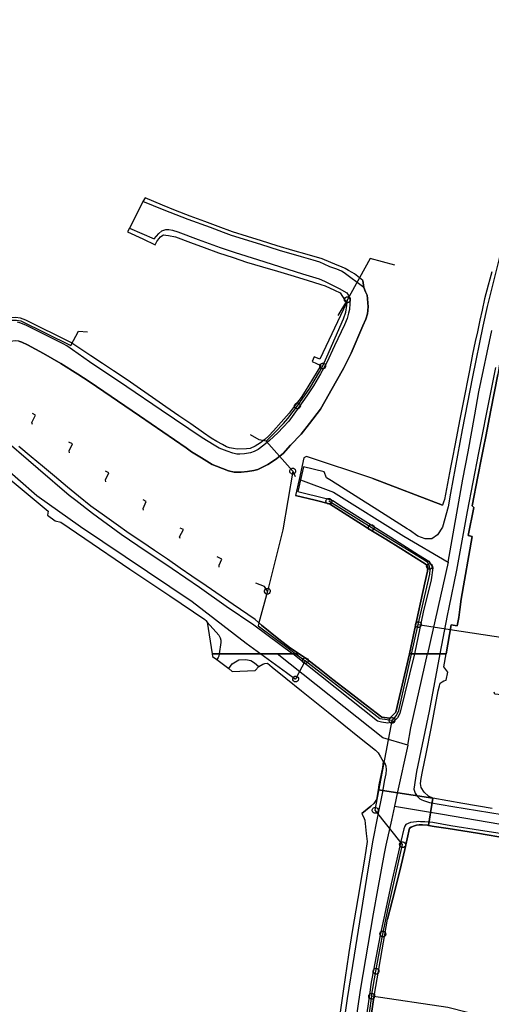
# Model space of a CAD drawing. Extents: x 166506 to 171543, y 332500 to 338212.
# Tile 73 of 139: x 168975 to 169167, y 335057 to 335459. Entities that reach past the tile are written whole.
import ezdxf

# ---------------------------------------------------------------- set-up
doc = ezdxf.new("R2010")
doc.units = 0
doc.header["$MEASUREMENT"] = 0
doc.layers.get('0').update_dxf_attribs({"color": 1, "linetype": 'CONTINUOUS'})
for name, color, linetype in [('IRISH_OS_1000S_FEATURE', 252, 'CONTINUOUS'), ('UNDERGROUND_ROUTE', 1, 'CONTINUOUS'), ('UUB', 1, 'CONTINUOUS')]:
    doc.layers.add(name, color=color, linetype=linetype)

# ---------------------------------------------------------------- blocks, each defined once
blk = doc.blocks.new('UUB_LOCATION_AC_T02')
at = {"color": 0, "linetype": 'ByBlock'}
blk.add_lwpolyline([(18862, 2286, -1), (-18862, -2286, -1), (18862, 2286)], format="xyb", close=True, dxfattribs=at)

msp = doc.modelspace()

# ---------------------------------------------------------------- linework, layer by layer
at = {"layer": 'IRISH_OS_1000S_FEATURE', "color": 9}
for points in [[(169205.902, 335461.425), (169202.486, 335455.797), (169193.965, 335441.645), (169193.18, 335439.928), (169192.172, 335437.312), (169191.166, 335435.035), (169190.681, 335433.377), (169189.772, 335430.38), (169186.459, 335419.193), (169177.823, 335386.745), (169170.707, 335361.232), (169165.749, 335341.671), (169164.005, 335333.598), (169159.823, 335312.975), (169155.539, 335291.432), (169150.802, 335265.512), (169149.785, 335259.976), (169147.467, 335251.739), (169145.425, 335248.585), (169143.154, 335246.95), (169140.492, 335246.994), (169137.505, 335247.996), (169134.008, 335250.476), (169133.084, 335251.03)], [(168974.726, 335327.531), (168975.984, 335327.187), (168978.3, 335326.1), (168984.708, 335322.562), (168991.834, 335318.401), (168998.74, 335314.121), (169003.33, 335311.108), (169023.863, 335297.048), (169042.9, 335284.094), (169045.195, 335282.367), (169049.167, 335280.036), (169053.538, 335277.281), (169055.295, 335276.618), (169057.772, 335275.671), (169060.228, 335274.664), (169062.606, 335274.116), (169065.365, 335274.068), (169067.986, 335274.4), (169070.606, 335274.772), (169072.147, 335275.147), (169074.33, 335276.301), (169076.213, 335277.195), (169077.815, 335278.17), (169079.9, 335279.723), (169081.262, 335280.759), (169082.505, 335281.775), (169085.495, 335285.105), (169089.827, 335289.651), (169093.3, 335294.02), (169097.816, 335299.805), (169104.31, 335311.343), (169107.145, 335316.453), (169110.243, 335322.623), (169115.075, 335333.746), (169116.223, 335336.462), (169116.91, 335338.699), (169117.094, 335339.998), (169117.179, 335341.618), (169117.043, 335343.038), (169116.909, 335344.918), (169116.733, 335346.338), (169116.077, 335347.72), (169115.423, 335349.481), (169115.011, 335352.222), (169111.621, 335355.072), (169110.682, 335355.614), (169109.245, 335356.339), (169107.828, 335357.163), (169106.27, 335357.807), (169104.533, 335358.572), (169098.421, 335361.07), (169092.347, 335362.845), (169086.437, 335364.573), (169080.101, 335366.425), (169073.677, 335368.449), (169068.002, 335370.237), (169061.902, 335372.158), (169055.985, 335374.321), (169050.61, 335376.286), (169044.585, 335378.489), (169038.593, 335380.767), (169033.288, 335383.012), (169026.172, 335386.023), (169025.347, 335384.486), (169023.203, 335380.291), (169019.795, 335373.625), (169019.071, 335372.127), (169025.314, 335369.217), (169030.293, 335366.895), (169030.957, 335368.193), (169031.78, 335369.25), (169032.442, 335370.068), (169033.103, 335370.566), (169033.744, 335370.844), (169034.604, 335370.821), (169035.723, 335370.658), (169038.561, 335370.069), (169044.753, 335367.771), (169050.294, 335365.76), (169056.198, 335363.617), (169062.136, 335361.618), (169067.584, 335359.784), (169074.149, 335357.831), (169080.205, 335356.029), (169085.644, 335354.41), (169092.28, 335352.364), (169097.89, 335350.634), (169099.648, 335350.109), (169103.442, 335348.341), (169105.738, 335347.271), (169108.365, 335343.164), (169097.478, 335320.222), (169095.222, 335321.168), (169094.316, 335319.211), (169097.83, 335317.601), (169094.456, 335312.108), (169091.437, 335307.193), (169089.812, 335304.548), (169087.364, 335301.516), (169084.994, 335298.144), (169081.764, 335294.534), (169078.574, 335290.925), (169076.628, 335288.971), (169075.064, 335287.476), (169073.32, 335286.142), (169071.136, 335284.749), (169069.054, 335283.835), (169067.534, 335283.6), (169063.774, 335283.491), (169062.275, 335283.735), (169060.657, 335284.04), (169059.478, 335284.504), (169057.801, 335285.369), (169055.406, 335286.676), (169053.15, 335288.002), (169050.074, 335290.136), (169044.833, 335293.772), (169039.98, 335297.139), (169034.653, 335300.835), (169029.166, 335304.624), (169024.383, 335307.927), (169018.889, 335311.721), (169013.302, 335315.439), (169008.847, 335318.404), (169004.073, 335321.581), (168995.86, 335327.047), (168977.611, 335336.14), (168975.354, 335336.987), (168973.315, 335337.233)], [(169025.347, 335384.486), (169023.203, 335380.291)], [(169026.172, 335386.023), (169025.347, 335384.486)], [(169115.423, 335349.481), (169107.363, 335355.465), (169106.305, 335356.068), (169104.447, 335356.873), (169101.631, 335357.841), (169099.255, 335359.008), (169097.518, 335359.753), (169094.76, 335360.522), (169090.046, 335361.936), (169081.095, 335364.562), (169073.365, 335367.025), (169061.498, 335370.66), (169058.202, 335371.81), (169052.949, 335373.885), (169043.761, 335377.132), (169033.995, 335380.901), (169025.347, 335384.486)], [(169033.288, 335383.012), (169026.172, 335386.023)], [(169023.203, 335380.291), (169019.795, 335373.625)], [(169038.593, 335380.767), (169033.288, 335383.012)], [(169044.585, 335378.489), (169038.593, 335380.767)], [(169050.61, 335376.286), (169044.585, 335378.489)], [(169055.985, 335374.321), (169050.61, 335376.286)], [(169019.795, 335373.625), (169029.92, 335369.256), (169031.786, 335371.429), (169033.089, 335372.525), (169034.651, 335373.061), (169035.93, 335373.017), (169037.41, 335372.872), (169039.607, 335372.146), (169047.796, 335368.982), (169056.804, 335365.775), (169062.917, 335363.757), (169072.006, 335360.81), (169090.425, 335355.036), (169097.237, 335352.936), (169099.334, 335352.069), (169105.344, 335349.012), (169108.458, 335347.263), (169109.114, 335346.121), (169109.77, 335344.739), (169109.784, 335342.96), (169109.617, 335340.401), (169109.172, 335338.902), (169108.646, 335336.845), (169107.518, 335334.228), (169103.533, 335325.582), (169100.374, 335318.873), (169097.72, 335314.182), (169094.926, 335309.312), (169092.194, 335305.221), (169088.218, 335299.635), (169084.824, 335294.885), (169082.517, 335292.453), (169080.391, 335290.199), (169077.002, 335287.03), (169074.677, 335285.118), (169072.272, 335283.425), (169070.69, 335282.53), (169069.229, 335282.055), (169066.808, 335281.662), (169064.808, 335281.448), (169063.588, 335281.412), (169061.93, 335281.857), (169059.652, 335282.624), (169056.357, 335283.893), (169054.361, 335285.079), (169049.431, 335288.133), (169032.729, 335299.381), (169018.74, 335308.862), (169003.534, 335319.186), (168994.296, 335325.652), (168992.838, 335326.396), (168985.771, 335329.957), (168977.505, 335334.061), (168975.168, 335335.008), (168974.129, 335335.351)], [(169019.795, 335373.625), (169019.071, 335372.127)], [(169019.071, 335372.127), (169025.314, 335369.217)], [(169061.902, 335372.158), (169055.985, 335374.321)], [(169068.002, 335370.237), (169061.902, 335372.158)], [(169025.314, 335369.217), (169030.293, 335366.895)], [(169030.293, 335366.895), (169030.957, 335368.193), (169031.78, 335369.25), (169032.442, 335370.068), (169033.103, 335370.566), (169033.744, 335370.844), (169034.604, 335370.821), (169035.723, 335370.658), (169038.561, 335370.069)], [(169038.561, 335370.069), (169044.753, 335367.771)], [(169044.753, 335367.771), (169050.294, 335365.76)], [(169073.677, 335368.449), (169068.002, 335370.237)], [(169080.101, 335366.425), (169073.677, 335368.449)], [(169050.294, 335365.76), (169056.198, 335363.617)], [(169086.437, 335364.573), (169080.101, 335366.425)], [(169092.347, 335362.845), (169086.437, 335364.573)], [(169056.198, 335363.617), (169062.136, 335361.618)], [(169062.136, 335361.618), (169067.584, 335359.784)], [(169067.584, 335359.784), (169074.149, 335357.831)], [(169098.421, 335361.07), (169092.347, 335362.845)], [(169104.533, 335358.572), (169098.421, 335361.07)], [(169074.149, 335357.831), (169080.205, 335356.029)], [(169080.205, 335356.029), (169085.644, 335354.41)], [(169167.649, 335355.842), (169166.84, 335352.812), (169166.182, 335350.343), (169164.719, 335344.854), (169163.708, 335340.24), (169162.801, 335336.098), (169161.773, 335331.405), (169160.886, 335327.356), (169159.772, 335322.273), (169158.493, 335315.647), (169157.686, 335311.469), (169156.757, 335306.652), (169154.653, 335295.754), (169152.575, 335285.06), (169151.605, 335280.07), (169150.819, 335276.025), (169148.295, 335263.04), (169147.992, 335261.881), (169147.548, 335260.723), (169119.147, 335271.546), (169092.001, 335280.496), (169091.023, 335280.005), (169088.994, 335271.177), (169087.496, 335264.656), (169095.613, 335262.665), (169101.364, 335261.24), (169107.351, 335257.455), (169113.377, 335253.65), (169118.299, 335250.519), (169124.385, 335246.794), (169130.552, 335242.931), (169135.654, 335239.8), (169140.516, 335236.689), (169141.241, 335236.013), (169141.546, 335235.235), (169141.374, 335233.773), (169140.324, 335228.944), (169136.163, 335209.718), (169134.029, 335200), (169149.001, 335200), (169149.001, 335200), (169151.04, 335211.842), (169153.498, 335211.495), (169154.128, 335214.892), (169154.658, 335218.09), (169155.191, 335222.328), (169159.587, 335247.909), (169157.928, 335248.254), (169160.243, 335259.785), (169159.665, 335260.426), (169161.989, 335272.389), (169163.451, 335279.919), (169164.247, 335284.015), (169165.145, 335288.639), (169167.24, 335299.426), (169170.064, 335313.964)], [(169109.245, 335356.339), (169107.828, 335357.163), (169106.27, 335357.807), (169104.533, 335358.572)], [(169115.011, 335352.222), (169111.621, 335355.072), (169110.682, 335355.614), (169109.245, 335356.339)], [(169167.649, 335355.842), (169166.84, 335352.812)], [(169085.644, 335354.41), (169092.28, 335352.364)], [(169092.28, 335352.364), (169097.89, 335350.634)], [(169115.011, 335352.222), (169115.423, 335349.481)], [(169166.84, 335352.812), (169166.182, 335350.343)], [(169115.423, 335349.481), (169116.077, 335347.72), (169116.733, 335346.338), (169116.909, 335344.918), (169117.043, 335343.038), (169117.179, 335341.618), (169117.094, 335339.998), (169116.91, 335338.699), (169116.223, 335336.462), (169115.075, 335333.746), (169110.243, 335322.623), (169107.145, 335316.453), (169104.31, 335311.343), (169097.816, 335299.805), (169093.3, 335294.02), (169089.827, 335289.651), (169085.495, 335285.105), (169082.505, 335281.775)], [(169103.442, 335348.341), (169105.738, 335347.271), (169108.365, 335343.164), (169097.478, 335320.222), (169095.222, 335321.168), (169094.316, 335319.211)], [(169097.89, 335350.634), (169099.648, 335350.109), (169103.442, 335348.341)], [(169166.182, 335350.343), (169164.719, 335344.854)], [(169164.719, 335344.854), (169163.708, 335340.24)], [(169163.708, 335340.24), (169162.801, 335336.098)], [(168995.86, 335327.047), (168977.611, 335336.14), (168975.354, 335336.987), (168973.315, 335337.233), (168971.875, 335337.058), (168970.815, 335336.941), (168969.174, 335336.426), (168967.452, 335335.831), (168966.05, 335335.016), (168964.988, 335334.379), (168964.026, 335333.722), (168961.819, 335331.149), (168948.172, 335314.734), (168946.871, 335314.298), (168946.051, 335314), (168944.43, 335313.645), (168943.99, 335313.707), (168943.131, 335313.809)], [(169162.801, 335336.098), (169161.773, 335331.405)], [(169158.007, 335282.405), (169160.765, 335297.544), (169162.352, 335306.837), (169167.632, 335331.958)], [(169003.33, 335311.108), (168998.74, 335314.121), (168991.834, 335318.401), (168984.708, 335322.562), (168978.3, 335326.1), (168975.984, 335327.187), (168974.726, 335327.531), (168973.266, 335327.635), (168972.246, 335327.498), (168970.746, 335327.363), (168969.885, 335326.906), (168968.421, 335325.45), (168958.745, 335313.042)], [(169161.773, 335331.405), (169160.886, 335327.356)], [(169004.073, 335321.581), (168995.86, 335327.047)], [(169160.886, 335327.356), (169159.772, 335322.273)], [(169008.847, 335318.404), (169004.073, 335321.581)], [(169159.772, 335322.273), (169158.493, 335315.647)], [(169176.429, 335322.503), (169175.849, 335322.505), (169174.808, 335322.268), (169173.948, 335322.05), (169173.006, 335321.493), (169172.265, 335320.936), (169171.804, 335320.437), (169171.342, 335319.919), (169170.92, 335319.1), (169170.064, 335313.964), (169167.24, 335299.426)], [(169013.302, 335315.439), (169008.847, 335318.404)], [(169094.316, 335319.211), (169097.83, 335317.601), (169094.456, 335312.108)], [(169169.153, 335316.826), (169166.961, 335305.995), (169162.229, 335281.974), (169157.598, 335258.033), (169153.187, 335234.151), (169150.162, 335218.983)], [(169158.493, 335315.647), (169157.686, 335311.469)], [(168958.745, 335313.042), (168954.609, 335307.316), (168954.204, 335305.597), (168954.077, 335303.278), (168954.213, 335302.118), (168954.947, 335300.236), (168955.883, 335298.774), (168957.657, 335296.929), (168958.665, 335296.068), (168965.714, 335290.046), (168982.607, 335275.618), (168995.292, 335264.762), (168997.905, 335262.714), (169004.808, 335257.454), (169016.439, 335248.881), (169023.244, 335244.281), (169037.213, 335234.801), (169048.407, 335227.169), (169059.282, 335219.518), (169070.517, 335211.925), (169086.516, 335200)], [(169018.889, 335311.721), (169013.302, 335315.439)], [(169024.383, 335307.927), (169018.889, 335311.721)], [(169094.456, 335312.108), (169091.437, 335307.193)], [(169157.686, 335311.469), (169156.757, 335306.652)], [(169042.9, 335284.094), (169023.863, 335297.048), (169003.33, 335311.108)], [(169029.166, 335304.624), (169024.383, 335307.927)], [(169034.653, 335300.835), (169029.166, 335304.624)], [(169091.437, 335307.193), (169089.812, 335304.548), (169087.364, 335301.516)], [(169156.757, 335306.652), (169154.653, 335295.754)], [(169039.98, 335297.139), (169034.653, 335300.835)], [(169087.364, 335301.516), (169084.994, 335298.144), (169081.764, 335294.534), (169078.574, 335290.925), (169076.628, 335288.971), (169075.064, 335287.476), (169073.32, 335286.142), (169071.136, 335284.749), (169069.054, 335283.835), (169067.534, 335283.6)], [(169167.24, 335299.426), (169165.145, 335288.639)], [(169044.833, 335293.772), (169039.98, 335297.139)], [(169154.653, 335295.754), (169152.575, 335285.06)], [(169050.074, 335290.136), (169044.833, 335293.772)], [(169055.406, 335286.676), (169053.15, 335288.002), (169050.074, 335290.136)], [(169165.145, 335288.639), (169164.247, 335284.015)], [(168955.759, 335284.197), (168972.014, 335270.511), (168986.614, 335258.289), (168986.409, 335256.61), (168989.481, 335254.341), (168991.839, 335253.674), (169001.577, 335247.026), (169020.015, 335234.573), (169036.359, 335223.666), (169050.587, 335213.985)], [(168972.014, 335270.511), (168986.614, 335258.289), (168986.409, 335256.61), (168989.481, 335254.341), (168991.839, 335253.674), (169001.577, 335247.026), (169020.015, 335234.573), (169036.359, 335223.666), (169050.587, 335213.985), (169050.966, 335213.604), (169051.464, 335212.963), (169053.539, 335200), (169066.666, 335200), (169066.666, 335200), (169072.956, 335200), (169080.052, 335200), (169086.516, 335200), (169089.015, 335200), (169085.46, 335202.411), (169080.715, 335205.984), (169073.684, 335211.711), (169071.043, 335214.023), (169062.096, 335220.168), (169057.191, 335223.538), (169051.102, 335227.721), (169045.301, 335231.705), (169040.46, 335235.031), (169035.284, 335238.586), (169029.988, 335242.179), (169024.857, 335245.659), (169019.68, 335249.171), (169014.361, 335252.936), (169009.663, 335256.26), (169004.096, 335260.256), (168999.01, 335264.291), (168994.504, 335268.066), (168989.227, 335272.487), (168984.373, 335276.553), (168979.801, 335280.384), (168974.696, 335284.66)], [(168979.801, 335280.384), (168974.696, 335284.66)], [(169079.9, 335279.723), (169077.815, 335278.17), (169076.213, 335277.195), (169074.33, 335276.301), (169072.147, 335275.147), (169070.606, 335274.772), (169067.986, 335274.4), (169065.365, 335274.068), (169062.606, 335274.116), (169060.228, 335274.664), (169057.772, 335275.671), (169055.295, 335276.618), (169053.538, 335277.281), (169049.167, 335280.036), (169045.195, 335282.367), (169042.9, 335284.094)], [(169060.657, 335284.04), (169059.478, 335284.504), (169057.801, 335285.369), (169055.406, 335286.676)], [(169067.534, 335283.6), (169063.774, 335283.491), (169062.275, 335283.735), (169060.657, 335284.04)], [(169152.575, 335285.06), (169151.605, 335280.07)], [(169164.247, 335284.015), (169163.451, 335279.919)], [(168984.373, 335276.553), (168979.801, 335280.384)], [(169082.505, 335281.775), (169081.262, 335280.759), (169079.9, 335279.723)], [(169119.147, 335271.546), (169092.001, 335280.496), (169091.023, 335280.005), (169088.994, 335271.177)], [(169149.797, 335237.461), (169155.812, 335271.247), (169158.007, 335282.405)], [(169151.605, 335280.07), (169150.819, 335276.025)], [(169163.451, 335279.919), (169161.989, 335272.389)], [(168989.227, 335272.487), (168984.373, 335276.553)], [(169133.084, 335251.03), (169121.211, 335258.601), (169111.85, 335264.466), (169102.307, 335270.59), (169100.139, 335271.817), (169099.223, 335274.253), (169090.846, 335276.322), (169089.603, 335270.951)], [(169150.819, 335276.025), (169148.295, 335263.04), (169147.992, 335261.881), (169147.548, 335260.723)], [(168994.504, 335268.066), (168989.227, 335272.487)], [(169119.147, 335271.546), (169147.548, 335260.723)], [(169161.989, 335272.389), (169159.665, 335260.426), (169160.243, 335259.785), (169157.928, 335248.254), (169159.587, 335247.909)], [(168999.01, 335264.291), (168994.504, 335268.066)], [(169088.994, 335271.177), (169087.496, 335264.656)], [(169089.603, 335270.951), (169088.527, 335266.303), (169100.13, 335263.433), (169102.857, 335262.629), (169107.137, 335259.734), (169126.421, 335247.647), (169137.791, 335240.434), (169141.989, 335237.879), (169143.608, 335235.047), (169142.958, 335230.161), (169139.577, 335216.973), (169136.068, 335200)], [(169088.994, 335271.177), (169089.603, 335270.951)], [(169089.603, 335270.951), (169103.037, 335265.964), (169131.761, 335247.974), (169149.797, 335237.461)], [(169004.096, 335260.256), (168999.01, 335264.291)], [(169095.613, 335262.665), (169087.496, 335264.656)], [(169009.663, 335256.26), (169004.096, 335260.256)], [(169101.364, 335261.24), (169095.613, 335262.665)], [(169107.351, 335257.455), (169101.364, 335261.24)], [(169014.361, 335252.936), (169009.663, 335256.26)], [(169113.377, 335253.65), (169107.351, 335257.455)], [(169019.68, 335249.171), (169014.361, 335252.936)], [(169118.299, 335250.519), (169113.377, 335253.65)], [(169024.857, 335245.659), (169019.68, 335249.171)], [(169124.385, 335246.794), (169118.299, 335250.519)], [(169159.587, 335247.909), (169155.191, 335222.328)], [(169029.988, 335242.179), (169024.857, 335245.659)], [(169130.552, 335242.931), (169124.385, 335246.794)], [(169035.284, 335238.586), (169029.988, 335242.179)], [(169135.654, 335239.8), (169130.552, 335242.931)], [(169136.163, 335209.718), (169140.324, 335228.944), (169141.374, 335233.773), (169141.546, 335235.235), (169141.241, 335236.013), (169140.516, 335236.689), (169135.654, 335239.8)], [(169040.46, 335235.031), (169035.284, 335238.586)], [(169149.797, 335237.461), (169141.44, 335200)], [(169045.301, 335231.705), (169040.46, 335235.031)], [(169051.102, 335227.721), (169045.301, 335231.705)], [(169057.191, 335223.538), (169051.102, 335227.721)], [(169062.096, 335220.168), (169057.191, 335223.538)], [(169071.043, 335214.023), (169062.096, 335220.168)], [(169155.191, 335222.328), (169154.658, 335218.09)], [(169149.472, 335215.666), (169146.487, 335200)], [(169150.162, 335218.983), (169149.472, 335215.666)], [(169154.658, 335218.09), (169154.128, 335214.892)], [(169050.587, 335213.985), (169050.966, 335213.604), (169051.464, 335212.963)], [(169051.464, 335212.963), (169056.227, 335207.709), (169056.803, 335206.548), (169057.14, 335205.607), (169057.138, 335204.687), (169056.46, 335200)], [(169051.464, 335212.963), (169053.539, 335200)], [(169071.043, 335214.023), (169073.684, 335211.711)], [(169073.684, 335211.711), (169080.715, 335205.984)], [(169153.498, 335211.495), (169151.04, 335211.842), (169149.001, 335200)], [(169154.128, 335214.892), (169153.498, 335211.495)], [(169134.029, 335200), (169136.163, 335209.718)], [(169080.715, 335205.984), (169085.46, 335202.411)], [(169053.539, 335200), (169053.714, 335198.905), (169055.461, 335197.767)], [(169056.46, 335200), (169056.335, 335199.137), (169055.989, 335198.581), (169055.461, 335197.767)], [(169133.345, 335162.831), (169123.195, 335165.727), (169080.052, 335200)], [(169085.46, 335202.411), (169089.015, 335200)], [(169136.068, 335200), (169130.143, 335175.68), (169129.122, 335173.98), (169127.442, 335172.341), (169125.262, 335171.741), (169122.703, 335172.142), (169120.983, 335172.522), (169086.516, 335200)], [(169089.015, 335200), (169091.997, 335197.978)], [(169120.421, 335176.04), (169122.803, 335174.202), (169126.043, 335173.801), (169128.503, 335176.28), (169134.029, 335200)], [(169133.345, 335162.831), (169134.668, 335169.883), (169141.44, 335200)], [(169146.487, 335200), (169142.05, 335176.708), (169136.948, 335152.029), (169135.872, 335144.863), (169136.433, 335143.178), (169137.26, 335141.909), (169138.329, 335140.918), (169139.124, 335140.53), (169139.721, 335140.243), (169142.271, 335139.396), (169151.711, 335137.736), (169176.92, 335133.728)], [(169146.359, 335187.018), (169146.61, 335188.035), (169147.396, 335188.667), (169148.121, 335189.099), (169148.982, 335189.25), (169149.738, 335192.601), (169148.102, 335194.777), (169149.001, 335200)], [(169055.461, 335197.767), (169060.38, 335194.036)], [(169060.38, 335194.036), (169061.78, 335196), (169064.496, 335197.59), (169067.237, 335197.741), (169069.392, 335197.278), (169070.881, 335196.343), (169072.585, 335194.845)], [(169072.585, 335194.845), (169074.168, 335195.884), (169075.109, 335196.12), (169076.17, 335196.197), (169077.985, 335194.67), (169083.551, 335190.108), (169089.954, 335184.904), (169100.867, 335176.322), (169113.714, 335165.933), (169120.178, 335160.749), (169121.214, 335159.605), (169122.268, 335158), (169123.382, 335156.196)], [(169091.997, 335197.978), (169098.021, 335193.328)], [(169060.38, 335194.036), (169061.686, 335192.802)], [(169061.686, 335192.802), (169071.048, 335193.282)], [(169072.585, 335194.845), (169071.048, 335193.282)], [(169098.021, 335193.328), (169102.83, 335189.616)], [(169102.83, 335189.616), (169109.197, 335184.703)], [(169143.589, 335141.122), (169141.859, 335142), (169140.057, 335143.659), (169138.818, 335145.551), (169138.555, 335147.134), (169138.797, 335149.23), (169139.308, 335152.084), (169140.843, 335159.206), (169142.854, 335169.641), (169145.797, 335184.965), (169146.359, 335187.018)], [(169109.197, 335184.703), (169115.229, 335180.047)], [(169115.229, 335180.047), (169120.421, 335176.04)], [(169133.345, 335162.831), (169133.339, 335162.818), (169129.165, 335143.763), (169127.977, 335137.877)], [(169123.382, 335156.196), (169123.9, 335155.714), (169124.416, 335154.411), (169124.549, 335152.71), (169124.404, 335151.15), (169123.914, 335148.609), (169122.853, 335143.133), (169120.957, 335133.696), (169119.019, 335123.445), (169116.529, 335108.521), (169111.496, 335077.224), (169108.686, 335059.439), (169105.322, 335036.442), (169103.465, 335023.645), (169100.491, 335001.664), (169099.714, 334998.113), (169098.647, 334995.605), (169097.11, 334994.002), (169095.706, 334993.537), (169093.925, 334993.456)], [(169123.382, 335156.196), (169123.013, 335153.756), (169121.565, 335146.579), (169121.229, 335144.569)], [(169118.034, 335049.56), (169119.354, 335059.041), (169119.795, 335061.26), (169121.396, 335070.636), (169122.88, 335079.322), (169125.148, 335091.901), (169128.087, 335103.461), (169130.607, 335113.915), (169132.092, 335120.312), (169134.085, 335128.948), (169134.767, 335129.366), (169135.749, 335129.783), (169136.895, 335130.236), (169137.976, 335130.325), (169139.415, 335130.309), (169141.472, 335130.108), (169141.749, 335130.063), (169143.589, 335141.122), (169121.229, 335144.569), (169121.229, 335144.569), (169120.562, 335140.58), (169119.516, 335139.063), (169118.303, 335137.953), (169114.651, 335134.873), (169114.746, 335134.659), (169115.549, 335132.864), (169115.843, 335132.241), (169116.325, 335126.837), (169116.849, 335123.553), (169116.231, 335119.9), (169115.505, 335115.443), (169114.733, 335110.699), (169112.962, 335100.261), (169110.738, 335086.749), (169109.267, 335078.207), (169109.136, 335077.286), (169107.17, 335063.494), (169103.977, 335041.635)], [(169121.229, 335144.569), (169120.562, 335140.58), (169119.516, 335139.063), (169118.303, 335137.953)], [(169143.589, 335141.122), (169121.229, 335144.569)], [(169167.771, 335137.035), (169155.784, 335139.052), (169143.589, 335141.122), (169141.749, 335130.063), (169144.127, 335129.679), (169149.776, 335128.779), (169161.791, 335126.851), (169174.405, 335124.737)], [(169143.589, 335141.122), (169141.749, 335130.063)], [(169155.784, 335139.052), (169143.589, 335141.122)], [(169167.771, 335137.035), (169155.784, 335139.052)], [(169114.651, 335134.873), (169118.303, 335137.953)], [(169114.651, 335134.873), (169114.746, 335134.659)], [(169127.977, 335137.877), (169126.678, 335132.169)], [(169127.977, 335137.877), (169147.518, 335134.602), (169170.45, 335130.738), (169196.782, 335126.957), (169237.019, 335120.329), (169267.613, 335115.004), (169290.223, 335109.004), (169307.633, 335102.979), (169331.13, 335090.212), (169344.561, 335082.311), (169363.211, 335068.928), (169379.125, 335055.529), (169382.817, 335054.95)], [(169114.746, 335134.659), (169115.549, 335132.864), (169115.843, 335132.241), (169116.325, 335126.837), (169116.849, 335123.553), (169116.231, 335119.9), (169115.505, 335115.443), (169114.733, 335110.699), (169112.962, 335100.261), (169110.738, 335086.749), (169109.267, 335078.207), (169109.136, 335077.286), (169107.17, 335063.494), (169103.977, 335041.635), (169100.395, 335015.141), (169098.126, 334999.27), (169094.157, 334996.413), (169094.135, 334996.137)], [(169196.898, 335122.817), (169163.084, 335128.057), (169150.968, 335129.966), (169143.624, 335131.244), (169140.268, 335131.6), (169138.548, 335131.498), (169137.869, 335131.626), (169136.909, 335131.556), (169134.507, 335131.262), (169132.61, 335130.394), (169132.107, 335129.796), (169131.703, 335128.617), (169130.583, 335123.539), (169128.896, 335116.302), (169126.597, 335106.227), (169124.358, 335096.091), (169123.576, 335092.221), (169122.039, 335085.269), (169119.407, 335071.061), (169118.622, 335066.811), (169118.307, 335065.354), (169118.041, 335062.958), (169115.861, 335047.946)], [(169126.678, 335132.169), (169124.366, 335121.997), (169123.761, 335118.684)], [(169136.895, 335130.236), (169135.749, 335129.783), (169134.767, 335129.366), (169134.085, 335128.948), (169132.092, 335120.312), (169130.607, 335113.915), (169128.087, 335103.461), (169125.148, 335091.901)], [(169141.749, 335130.063), (169141.472, 335130.108), (169139.415, 335130.309), (169137.976, 335130.325), (169136.895, 335130.236)], [(169149.776, 335128.779), (169144.127, 335129.679), (169141.749, 335130.063)], [(169161.791, 335126.851), (169149.776, 335128.779)], [(169174.405, 335124.737), (169161.791, 335126.851)], [(169123.761, 335118.684), (169121.054, 335103.853)], [(169121.054, 335103.853), (169119.266, 335094.056), (169114.001, 335062.94), (169110.931, 335042.415), (169106.561, 335010.241), (169102.837, 334984.918), (169099.843, 334963.959), (169097.436, 334955.737)], [(169122.88, 335079.322), (169125.148, 335091.901)], [(169121.396, 335070.636), (169122.88, 335079.322)], [(169119.795, 335061.26), (169121.396, 335070.636)], [(169119.354, 335059.041), (169118.034, 335049.56)], [(169119.795, 335061.26), (169119.354, 335059.041)]]:
    msp.add_lwpolyline(points, dxfattribs=at)
msp.add_lwpolyline([(169066.666, 335200), (169056.46, 335200), (169053.539, 335200), (169053.714, 335198.905), (169055.461, 335197.767), (169060.38, 335194.036), (169061.686, 335192.802), (169071.048, 335193.282), (169072.585, 335194.845), (169074.168, 335195.884), (169075.109, 335196.12), (169076.17, 335196.197), (169077.985, 335194.67), (169083.551, 335190.108), (169089.954, 335184.904), (169100.867, 335176.322), (169113.714, 335165.933), (169120.178, 335160.749), (169121.214, 335159.605), (169122.268, 335158), (169123.382, 335156.196), (169123.013, 335153.756), (169121.565, 335146.579), (169121.229, 335144.569), (169143.589, 335141.122), (169141.859, 335142), (169140.057, 335143.659), (169138.818, 335145.551), (169138.555, 335147.134), (169138.797, 335149.23), (169139.308, 335152.084), (169140.843, 335159.206), (169142.854, 335169.641), (169145.797, 335184.965), (169146.359, 335187.018), (169146.61, 335188.035), (169147.396, 335188.667), (169148.121, 335189.099), (169148.982, 335189.25), (169149.738, 335192.601), (169148.102, 335194.777), (169149.001, 335200), (169146.487, 335200), (169142.746, 335200), (169141.44, 335200), (169136.068, 335200), (169134.029, 335200), (169128.503, 335176.28), (169126.043, 335173.801), (169122.803, 335174.202), (169120.421, 335176.04), (169115.229, 335180.047), (169109.197, 335184.703), (169102.83, 335189.616), (169098.021, 335193.328), (169091.997, 335197.978), (169089.015, 335200), (169066.666, 335200)], close=True, dxfattribs=at)
at = {"layer": 'UNDERGROUND_ROUTE'}
for points in [[(168758.19, 335419.355), (168760.359, 335416.524), (168782.33, 335405.811), (168813.197, 335391.648), (168837.891, 335380.754), (168856.23, 335371.856), (168872.572, 335363.322), (168887.461, 335351.339), (168901.806, 335338.447), (168910.703, 335329.005), (168919.055, 335318.655), (168929.223, 335309.94), (168948.47, 335293.961), (168966.446, 335278.164), (168982.062, 335264.546), (168999.856, 335252.017), (169045.431, 335221.331), (169067.402, 335204.445), (169083.925, 335192.461), (169087.619, 335189.762)], [(169118.029, 335361.303), (169113.644, 335353.372)], [(169128.013, 335358.521), (169118.029, 335361.303)], [(169113.644, 335353.372), (169108.729, 335344.483)], [(169098.667, 335317.447), (169100.362, 335321.211), (169107.182, 335336.699), (169108.148, 335339.343), (169108.562, 335342.084), (169108.729, 335344.483)], [(169108.729, 335344.483), (169104.79, 335337.956)], [(168949.819, 335315.309), (168964.189, 335332.793), (168966.164, 335334.316), (168968.687, 335335.459), (168970.9, 335336.054), (168973.685, 335336.173), (168975.517, 335335.863), (168995.978, 335325.72), (168999.084, 335331.578), (169002.771, 335331.405)], [(169088.363, 335301.173), (169093.37, 335308.363), (169097.304, 335315.069), (169098.667, 335317.447)], [(169075.602, 335286.769), (169079.148, 335290.301), (169082.724, 335294.03), (169084.425, 335296.053), (169088.363, 335301.173)], [(168980.32, 335293.591), (168980.07, 335294.349), (168981.559, 335297.362), (168980.269, 335298.112)], [(169075.602, 335286.769), (169072.742, 335287.376), (169069.192, 335289.313)], [(168995.404, 335282.038), (168995.212, 335282.874), (168996.564, 335285.651), (168995.11, 335286.402)], [(169075.602, 335286.769), (169081.018, 335280.649)], [(169081.018, 335280.649), (169086.433, 335274.528)], [(169010.232, 335270.177), (169010.011, 335270.945), (169011.369, 335273.823), (169010.112, 335274.578)], [(169086.433, 335274.528), (169082.371, 335250.588), (169076.084, 335225.592)], [(169086.433, 335274.528), (169087.425, 335272.383)], [(169025.563, 335258.585), (169025.38, 335259.353), (169026.711, 335262.097), (169025.434, 335262.837)], [(169118.473, 335251.523), (169101.138, 335262.239)], [(169040.543, 335247.027), (169040.295, 335247.795), (169041.838, 335250.709), (169040.503, 335251.267)], [(169142.237, 335235.698), (169141.527, 335237.223), (169139.219, 335238.748), (169118.473, 335251.523)], [(169056.467, 335235.385), (169056.423, 335236.222), (169057.464, 335238.701), (169055.641, 335239.63)], [(169137.646, 335211.943), (169141.505, 335229.044), (169142.303, 335232.504), (169142.536, 335234.4), (169142.237, 335235.698)], [(169076.084, 335225.592), (169074.906, 335227.47), (169071.37, 335228.838)], [(169076.084, 335225.592), (169072.581, 335212.676)], [(169072.581, 335212.676), (169072.267, 335211.518), (169091.566, 335197.229)], [(169126.944, 335172.899), (169128.713, 335174.905), (169129.648, 335176.979), (169130.66, 335181.177), (169137.646, 335211.943)], [(169137.646, 335211.943), (169150.719, 335209.98)], [(169150.719, 335209.98), (169182.113, 335205.265), (169178.126, 335182.632), (169168.835, 335183.653), (169168.607, 335184.39)], [(169091.566, 335197.229), (169087.619, 335189.762)], [(169126.944, 335172.899), (169121.958, 335173.512), (169091.566, 335197.229)], [(169120.087, 335136.24), (169126.944, 335172.899)], [(169131.232, 335122.24), (169120.087, 335136.24)], [(169123.176, 335085.778), (169125.165, 335095.604), (169131.232, 335122.24)], [(169120.396, 335070.602), (169122.172, 335080.82), (169123.176, 335085.778)], [(169118.619, 335060.384), (169120.396, 335070.602)], [(169118.619, 335060.384), (169113.856, 335026.48)], [(169157.742, 335053.837), (169149.644, 335055.803), (169118.619, 335060.384)]]:
    msp.add_lwpolyline(points, dxfattribs=at)

# ---------------------------------------------------------------- block references
at = {"layer": 'UUB'}
for p, xscale, yscale, rotation in [((169108.729, 335344.483), 6.3e-05, 6.3e-05, 238.889299), ((169098.667, 335317.447), 6.2e-05, 6.2e-05, 65.75706600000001), ((169088.363, 335301.173), 6.3e-05, 6.2e-05, 52.434652), ((169086.433, 335274.528), 6.3e-05, 6.3e-05, 294.819163), ((169101.138, 335262.239), 6.3e-05, 6.3e-05, 148.276836), ((169118.473, 335251.523), 6.3e-05, 6.3e-05, 148.276836), ((169142.237, 335235.698), 6.2e-05, 6.2e-05, 102.972048), ((169076.084, 335225.592), 6.3e-05, 6.3e-05, 255.881805), ((169137.646, 335211.943), 6.3e-05, 6.3e-05, 77.283666), ((169091.566, 335197.229), 6.3e-05, 6.3e-05, 236.9248820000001), ((169087.619, 335189.762), 6.3e-05, 6.3e-05, 236.9248820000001), ((169126.944, 335172.899), 6.3e-05, 6.3e-05, 172.990988), ((169120.087, 335136.24), 6.3e-05, 6.3e-05, 120.565775), ((169131.232, 335122.24), 6.3e-05, 6.3e-05, 76.646443), ((169123.176, 335085.778), 6.3e-05, 6.3e-05, 78.55669), ((169120.396, 335070.602), 6.3e-05, 6.3e-05, 80.139873), ((169118.619, 335060.384), 6.3e-05, 6.3e-05, 80.134429)]:
    msp.add_blockref('UUB_LOCATION_AC_T02', p, dxfattribs=dict(at, xscale=xscale, yscale=yscale, rotation=rotation))

doc.saveas('drawing.dxf')
